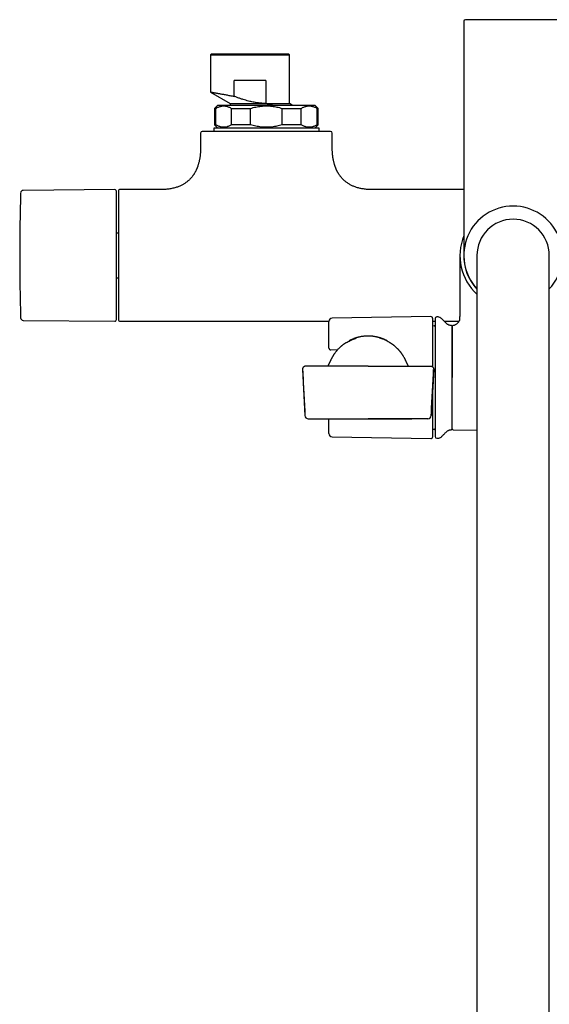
# Model space of a CAD drawing. Header units: millimetres. Extents: x 8 to 1715, y 12 to 2679.
# Tile 3 of 19: x 721 to 882, y 1080 to 1380. Entities that reach past the tile are written whole.
import ezdxf

# ---------------------------------------------------------------- set-up
doc = ezdxf.new("R2010")
doc.units = ezdxf.units.MM

msp = doc.modelspace()

# ---------------------------------------------------------------- linework, layer by layer
at = {"color": 7, "linetype": 'Continuous', "lineweight": 30}
for p, q in [((856, 1379.17), (856, 1334.32)), ((779.2, 1369.2), (779, 1369)), ((779, 1369), (779, 1357.67)), ((779, 1369), (791, 1369)), ((802.8, 1369.2), (779.2, 1369.2)), ((791, 1369), (803, 1369)), ((803, 1369), (802.8, 1369.2)), ((803, 1354.2), (803, 1369)), ((786.2, 1356.36), (786.2, 1361.2)), ((795.8, 1361.2), (786.2, 1361.2)), ((795.8, 1361.2), (795.8, 1354.2)), ((779, 1357.67), (785, 1354.2)), ((781.25, 1353.7), (780.25, 1352.7)), ((785, 1354.2), (785, 1353.7)), ((795.8, 1354.2), (803, 1354.2)), ((803.87, 1353.7), (803, 1354.2)), ((811.75, 1352.7), (810.75, 1353.7)), ((780.25, 1352.7), (780.25, 1347.7)), ((780.25, 1352.7), (780.61, 1352.7)), ((780.61, 1347.7), (780.61, 1352.7)), ((785.41, 1352.7), (791.2, 1352.7)), ((785.41, 1347.7), (785.41, 1352.7)), ((791.2, 1347.7), (791.2, 1352.7)), ((800.8, 1352.7), (806.59, 1352.7)), ((800.8, 1347.7), (800.8, 1352.7)), ((806.59, 1347.7), (806.59, 1352.7)), ((811.39, 1352.7), (811.75, 1352.7)), ((811.39, 1347.7), (811.39, 1352.7)), ((811.75, 1347.7), (811.75, 1352.7)), ((780.25, 1347.7), (781.25, 1346.7)), ((780.61, 1347.7), (780.25, 1347.7)), ((791.2, 1347.7), (785.41, 1347.7)), ((806.59, 1347.7), (800.8, 1347.7)), ((810.75, 1346.7), (811.75, 1347.7)), ((811.75, 1347.7), (811.39, 1347.7)), ((776, 1345.2), (776, 1341)), ((780, 1346.7), (780, 1345.7)), ((796, 1346.7), (780, 1346.7)), ((812, 1346.7), (796, 1346.7)), ((812, 1345.7), (812, 1346.7)), ((816, 1341), (816, 1345.2)), ((749.9, 1328), (722.07, 1327.76)), ((763.75, 1328), (751.3, 1328)), ((856, 1328), (828.25, 1328)), ((751, 1314.79), (750.4, 1314.79)), ((854.85, 1308), (854.85, 1289.43)), ((860, 1308), (860, 1248)), ((882, 1248), (882, 1308)), ((750.4, 1301.22), (751, 1301.22)), ((722.07, 1288.25), (749.9, 1288.01)), ((751.3, 1288), (815.01, 1288)), ((815, 1280.34), (815, 1287.89)), ((845.99, 1289.42), (815.98, 1288.89)), ((846.5, 1288.92), (846.5, 1274.13)), ((846.5, 1288), (847.3, 1288)), ((848.21, 1289.3), (847.79, 1289.29)), ((850.04, 1288), (854.58, 1288)), ((854.85, 1289.47), (854.85, 1289.43)), ((854.85, 1289.43), (854.85, 1289.47)), ((854.85, 1288.86), (854.85, 1289.43)), ((847.01, 1286.55), (846.5, 1286.53)), ((852.5, 1270.86), (852.5, 1286.38)), ((815, 1279.84), (815, 1280.34)), ((815.57, 1279.34), (817.69, 1279.38)), ((815.57, 1279.34), (815.57, 1279.34)), ((806.97, 1273.31), (807.72, 1259.31)), ((826.91, 1274.37), (807.97, 1274.37)), ((826.91, 1274.37), (845.86, 1274.37)), ((846.86, 1273.31), (846.11, 1259.31)), ((852.5, 1255.33), (852.5, 1270.86)), ((846.5, 1266.64), (846.5, 1252.8)), ((808.72, 1258.37), (826.91, 1258.37)), ((815, 1253.83), (815, 1258.36)), ((825.03, 1258.37), (825.01, 1258.3)), ((845.11, 1258.37), (826.91, 1258.37)), ((826.92, 1258.37), (840.16, 1258.37)), ((846.5, 1255.19), (847.01, 1255.17)), ((852.79, 1255.03), (860, 1254.9)), ((815.98, 1252.83), (845.99, 1252.3)), ((847.79, 1252.43), (848.21, 1252.42)), ((860, 1248), (860, 946)), ((882, 946), (882, 1248))]:
    msp.add_line(p, q, dxfattribs=at)
for centre, radius, start, end in [((856.5, 1379.17), 0.5, 90, 180), ((776.5, 1345.2), 0.5, 90, 180), ((815.5, 1345.2), 0.5, 0, 90), ((1370.99, 1308), 649.99, 178.32705, 181.67295), ((722.08, 1326.96), 0.8, 90.5, 178.327), ((749.9, 1327.5), 0.5, 0, 90.5), ((751.3, 1327.7), 0.3, 90, 180), ((871, 1308), 15, 90, 222.8334), ((871, 1308), 15, 317.1666, 90), ((871, 1308), 11, 90, 180), ((871, 1308), 11, 0, 90), ((871, 1308), 16.15, 158.2662, 227.0692), ((871, 1308), 15.01, 178.956, 222.869), ((722.08, 1289.05), 0.8, 181.673, 269.5), ((749.9, 1288.51), 0.5, 269.5, 0), ((751.3, 1288.3), 0.3, 180, 270), ((816, 1287.89), 1, 91, 180), ((846, 1288.92), 0.5, 0, 91), ((847.8, 1288.79), 0.5, 91, 180), ((848.23, 1288.3), 1, 61.7897, 91), ((847, 1286.85), 0.3, 272, 0), ((852.2, 1286.38), 0.3, 0, 90.8412), ((815.5, 1279.84), 0.5, 180.0043, 271.2813), ((815.56, 1279.84), 0.5, 269.1627, 270), ((815.56, 1279.84), 0.5, 270, 271.2688), ((808.72, 1259.37), 1, 183.0597, 270), ((845.11, 1259.37), 1, 270, 356.9403), ((847, 1254.87), 0.3, 0, 88), ((852.2, 1255.34), 0.3, 269.1588, 0), ((852.8, 1255.33), 0.3, 180, 269), ((816, 1253.83), 1, 180, 269), ((846, 1252.8), 0.5, 269, 0), ((847.8, 1252.93), 0.5, 180, 269), ((848.23, 1253.42), 1, 269, 298.2103)]:
    msp.add_arc(centre, radius, start, end, dxfattribs=at)
for points, knots in [([(885.5, 1379.67), (885.5, 1379.67), (885.49, 1379.67), (885.44, 1379.67), (885.37, 1379.67), (885.26, 1379.67), (885.12, 1379.67), (884.94, 1379.67), (884.73, 1379.67), (884.5, 1379.67), (884.26, 1379.67), (884.01, 1379.67), (883.74, 1379.67), (883.45, 1379.67), (883.11, 1379.67), (882.72, 1379.67), (882.26, 1379.67), (881.77, 1379.67), (881.26, 1379.67), (880.71, 1379.67), (880.15, 1379.67), (879.55, 1379.67), (878.94, 1379.67), (878.31, 1379.67), (877.67, 1379.67), (877.01, 1379.67), (876.35, 1379.67), (875.68, 1379.67), (875.01, 1379.67), (874.33, 1379.67), (873.65, 1379.67), (872.98, 1379.67), (872.33, 1379.67), (871.66, 1379.67), (871, 1379.67), (870.34, 1379.67), (869.67, 1379.67), (869.02, 1379.67), (868.35, 1379.67), (867.67, 1379.67), (866.99, 1379.67), (866.32, 1379.67), (865.7, 1379.67), (865.12, 1379.67), (864.59, 1379.67), (864.07, 1379.67), (863.56, 1379.67), (863.02, 1379.67), (862.45, 1379.67), (861.85, 1379.67), (861.29, 1379.67), (860.74, 1379.67), (860.23, 1379.67), (859.74, 1379.67), (859.28, 1379.67), (858.86, 1379.67), (858.47, 1379.67), (858.12, 1379.67), (857.8, 1379.67), (857.52, 1379.67), (857.27, 1379.67), (857.06, 1379.67), (856.88, 1379.67), (856.74, 1379.67), (856.63, 1379.67), (856.56, 1379.67), (856.51, 1379.67), (856.5, 1379.67), (856.5, 1379.67)], [0, 0, 0, 0, 0.014579, 0.029126, 0.043671, 0.058246, 0.073704, 0.089124, 0.10454, 0.11999, 0.132879, 0.145735, 0.158578, 0.17143, 0.184312, 0.200761, 0.217163, 0.233561, 0.250001, 0.26645, 0.282852, 0.299251, 0.31569, 0.331795, 0.347856, 0.363914, 0.38001, 0.395469, 0.410888, 0.426304, 0.441754, 0.456336, 0.470883, 0.485428, 0.5, 0.514581, 0.529129, 0.543673, 0.558246, 0.573704, 0.589124, 0.60454, 0.61999, 0.632879, 0.645735, 0.658578, 0.67143, 0.684312, 0.700761, 0.717163, 0.733561, 0.750001, 0.76645, 0.782852, 0.799251, 0.81569, 0.831795, 0.847856, 0.863914, 0.88001, 0.895469, 0.910888, 0.926304, 0.941754, 0.956333, 0.97088, 0.985426, 1, 1, 1, 1]), ([(779, 1357.67), (779, 1357.67), (779.01, 1357.67), (779.07, 1357.66), (779.17, 1357.64), (779.3, 1357.62), (779.47, 1357.59), (779.66, 1357.55), (779.86, 1357.52), (780.09, 1357.48), (780.35, 1357.44), (780.63, 1357.39), (780.95, 1357.33), (781.32, 1357.27), (781.74, 1357.19), (782.19, 1357.11), (782.67, 1357.02), (783.19, 1356.93), (783.74, 1356.83), (784.31, 1356.72), (784.92, 1356.61), (785.55, 1356.48), (785.98, 1356.4), (786.2, 1356.36)], [0, 0, 0, 0, 0.046544, 0.095951, 0.14546, 0.195074, 0.244799, 0.286326, 0.327935, 0.36963, 0.411412, 0.453285, 0.495251, 0.543629, 0.592464, 0.641759, 0.691517, 0.741743, 0.79244, 0.84361, 0.895259, 0.947388, 1, 1, 1, 1]), ([(795.8, 1354.2), (795.59, 1354.21), (795.18, 1354.22), (794.57, 1354.25), (793.94, 1354.31), (793.3, 1354.39), (792.63, 1354.49), (791.95, 1354.62), (791.27, 1354.76), (790.54, 1354.94), (789.75, 1355.15), (788.9, 1355.41), (788.02, 1355.7), (787.12, 1356.01), (786.51, 1356.24), (786.2, 1356.36)], [0, 0, 0, 0, 0.062253, 0.124525, 0.187253, 0.252847, 0.321851, 0.391847, 0.463245, 0.532225, 0.620026, 0.710356, 0.803596, 0.900059, 1, 1, 1, 1]), ([(780.61, 1352.7), (780.74, 1352.78), (781, 1352.93), (781.4, 1353.12), (781.8, 1353.27), (782.2, 1353.37), (782.6, 1353.44), (783.01, 1353.46), (783.41, 1353.44), (783.82, 1353.37), (784.22, 1353.27), (784.62, 1353.12), (785.02, 1352.93), (785.28, 1352.78), (785.41, 1352.7)], [0, 0, 0, 0, 0.084706, 0.167859, 0.249985, 0.333899, 0.416987, 0.499954, 0.582904, 0.665969, 0.749853, 0.832023, 0.915229, 1, 1, 1, 1]), ([(785, 1354.2), (785, 1354.2), (785.01, 1354.2), (785.08, 1354.2), (785.2, 1354.2), (785.36, 1354.2), (785.56, 1354.2), (785.81, 1354.2), (786.1, 1354.2), (786.43, 1354.2), (786.81, 1354.2), (787.22, 1354.2), (787.66, 1354.2), (788.15, 1354.2), (788.66, 1354.2), (789.21, 1354.2), (789.78, 1354.2), (790.38, 1354.2), (791, 1354.2), (791.65, 1354.2), (792.31, 1354.2), (792.99, 1354.2), (793.68, 1354.2), (794.38, 1354.2), (795.09, 1354.2), (795.56, 1354.2), (795.8, 1354.2)], [0, 0, 0, 0, 0.041643, 0.083311, 0.124979, 0.166647, 0.208314, 0.249982, 0.29165, 0.333318, 0.374985, 0.416653, 0.458321, 0.499988, 0.541656, 0.583324, 0.624991, 0.666659, 0.708327, 0.749994, 0.791662, 0.83333, 0.874997, 0.916665, 0.958332, 1, 1, 1, 1]), ([(791.2, 1352.7), (791.46, 1352.78), (791.99, 1352.93), (792.78, 1353.12), (793.58, 1353.27), (794.38, 1353.37), (795.19, 1353.44), (796, 1353.46), (796.81, 1353.44), (797.62, 1353.37), (798.42, 1353.27), (799.22, 1353.12), (800.01, 1352.93), (800.54, 1352.78), (800.8, 1352.7)], [0, 0, 0, 0, 0.084718, 0.167894, 0.250057, 0.333972, 0.417052, 0.5, 0.582964, 0.66607, 0.75002, 0.832154, 0.915305, 1, 1, 1, 1]), ([(795.8, 1354.2), (795.87, 1354.19), (796.06, 1354.14), (796.39, 1354.06), (796.79, 1353.97), (797.19, 1353.88), (797.57, 1353.79), (797.83, 1353.73), (797.95, 1353.7)], [0, 0, 0, 0, 0.09307, 0.275687, 0.45853, 0.642057, 0.825814, 1, 1, 1, 1]), ([(806.59, 1352.7), (806.72, 1352.78), (806.98, 1352.93), (807.38, 1353.12), (807.78, 1353.27), (808.18, 1353.37), (808.59, 1353.44), (808.99, 1353.46), (809.39, 1353.44), (809.8, 1353.37), (810.2, 1353.27), (810.6, 1353.12), (811, 1352.93), (811.26, 1352.78), (811.39, 1352.7)], [0, 0, 0, 0, 0.084706, 0.167859, 0.249985, 0.333899, 0.416987, 0.499954, 0.582904, 0.665969, 0.749853, 0.832023, 0.915229, 1, 1, 1, 1]), ([(785.41, 1347.7), (785.28, 1347.63), (785.02, 1347.47), (784.62, 1347.29), (784.22, 1347.14), (783.82, 1347.03), (783.41, 1346.97), (783.01, 1346.95), (782.61, 1346.97), (782.2, 1347.03), (781.8, 1347.14), (781.4, 1347.29), (781, 1347.47), (780.74, 1347.63), (780.61, 1347.7)], [0, 0, 0, 0, 0.084706, 0.167859, 0.249985, 0.333899, 0.416987, 0.499954, 0.582904, 0.665969, 0.749853, 0.832023, 0.915229, 1, 1, 1, 1]), ([(800.8, 1347.7), (800.54, 1347.63), (800.01, 1347.47), (799.22, 1347.29), (798.42, 1347.14), (797.62, 1347.03), (796.81, 1346.97), (796, 1346.95), (795.19, 1346.97), (794.38, 1347.03), (793.58, 1347.14), (792.78, 1347.29), (791.99, 1347.47), (791.46, 1347.63), (791.2, 1347.7)], [0, 0, 0, 0, 0.08469, 0.167841, 0.24998, 0.333921, 0.417026, 0.499999, 0.582939, 0.666019, 0.749943, 0.832101, 0.915277, 1, 1, 1, 1]), ([(811.39, 1347.7), (811.26, 1347.63), (811, 1347.47), (810.6, 1347.29), (810.2, 1347.14), (809.8, 1347.03), (809.4, 1346.97), (808.99, 1346.95), (808.59, 1346.97), (808.18, 1347.03), (807.78, 1347.14), (807.38, 1347.29), (806.98, 1347.47), (806.72, 1347.63), (806.59, 1347.7)], [0, 0, 0, 0, 0.084706, 0.167859, 0.249985, 0.333899, 0.416987, 0.499954, 0.582904, 0.665969, 0.749853, 0.832023, 0.915229, 1, 1, 1, 1]), ([(815.5, 1345.7), (815.5, 1345.7), (815.49, 1345.7), (815.46, 1345.7), (815.4, 1345.7), (815.32, 1345.7), (815.22, 1345.7), (815.08, 1345.7), (814.9, 1345.7), (814.68, 1345.7), (814.43, 1345.7), (814.16, 1345.7), (813.88, 1345.7), (813.61, 1345.7), (813.32, 1345.7), (813.01, 1345.7), (812.68, 1345.7), (812.3, 1345.7), (811.87, 1345.7), (811.39, 1345.7), (810.88, 1345.7), (810.35, 1345.7), (809.75, 1345.7), (809.06, 1345.7), (808.3, 1345.7), (807.5, 1345.7), (806.73, 1345.7), (806, 1345.7), (805.32, 1345.7), (804.62, 1345.7), (803.91, 1345.7), (803.2, 1345.7), (802.52, 1345.7), (801.85, 1345.7), (801.17, 1345.7), (800.49, 1345.7), (799.81, 1345.7), (799.09, 1345.7), (798.35, 1345.7), (797.57, 1345.7), (796.79, 1345.7), (796.04, 1345.7), (795.33, 1345.7), (794.67, 1345.7), (794, 1345.7), (793.34, 1345.7), (792.68, 1345.7), (791.96, 1345.7), (791.19, 1345.7), (790.39, 1345.7), (789.6, 1345.7), (788.87, 1345.7), (788.21, 1345.7), (787.62, 1345.7), (787.03, 1345.7), (786.45, 1345.7), (785.88, 1345.7), (785.29, 1345.7), (784.66, 1345.7), (784.02, 1345.7), (783.39, 1345.7), (782.79, 1345.7), (782.16, 1345.7), (781.51, 1345.7), (780.86, 1345.7), (780.24, 1345.7), (779.71, 1345.7), (779.26, 1345.7), (778.87, 1345.7), (778.5, 1345.7), (778.17, 1345.7), (777.87, 1345.7), (777.62, 1345.7), (777.39, 1345.7), (777.19, 1345.7), (777.02, 1345.7), (776.87, 1345.7), (776.74, 1345.7), (776.64, 1345.7), (776.56, 1345.7), (776.51, 1345.7), (776.5, 1345.7), (776.5, 1345.7)], [0, 0, 0, 0, 0.010889, 0.021757, 0.032615, 0.043477, 0.054355, 0.065673, 0.079257, 0.092822, 0.106391, 0.11999, 0.130733, 0.141451, 0.152156, 0.162859, 0.173574, 0.184312, 0.197475, 0.210603, 0.223719, 0.236844, 0.250002, 0.266449, 0.28285, 0.299249, 0.315689, 0.328577, 0.341432, 0.354275, 0.367127, 0.380009, 0.391556, 0.403077, 0.414585, 0.426098, 0.437629, 0.448759, 0.461574, 0.474372, 0.487173, 0.5, 0.510891, 0.521759, 0.532617, 0.543479, 0.554355, 0.565673, 0.579257, 0.592822, 0.606391, 0.61999, 0.630733, 0.641451, 0.652156, 0.662859, 0.673574, 0.684312, 0.697475, 0.710603, 0.723719, 0.736844, 0.750002, 0.766449, 0.78285, 0.799249, 0.815689, 0.828577, 0.841432, 0.854275, 0.867127, 0.880009, 0.891556, 0.903077, 0.914585, 0.926098, 0.937629, 0.948758, 0.961572, 0.97437, 0.987172, 1, 1, 1, 1]), ([(776, 1341), (776, 1340.78), (776, 1340.35), (775.97, 1339.73), (775.93, 1339.15), (775.88, 1338.61), (775.82, 1338.11), (775.75, 1337.65), (775.68, 1337.23), (775.6, 1336.84), (775.51, 1336.45), (775.41, 1336.07), (775.31, 1335.69), (775.21, 1335.36), (775.11, 1335.08), (775.02, 1334.83), (774.94, 1334.63), (774.86, 1334.43), (774.78, 1334.23), (774.67, 1334), (774.56, 1333.77), (774.44, 1333.52), (774.3, 1333.27), (774.15, 1333.01), (773.99, 1332.75), (773.83, 1332.51), (773.67, 1332.28), (773.5, 1332.05), (773.32, 1331.81), (773.09, 1331.55), (772.85, 1331.28), (772.6, 1331.02), (772.33, 1330.77), (772.03, 1330.52), (771.7, 1330.26), (771.36, 1330.01), (771.01, 1329.78), (770.65, 1329.57), (770.27, 1329.37), (769.86, 1329.17), (769.41, 1328.97), (768.93, 1328.79), (768.41, 1328.62), (767.87, 1328.47), (767.28, 1328.34), (766.66, 1328.22), (766.04, 1328.13), (765.44, 1328.07), (764.85, 1328.03), (764.29, 1328.01), (763.92, 1328.01), (763.75, 1328)], [0, 0, 0, 0, 0.032604, 0.063069, 0.091507, 0.118023, 0.142712, 0.16527, 0.18623, 0.205663, 0.223634, 0.244884, 0.263876, 0.280708, 0.29546, 0.3082, 0.318984, 0.327858, 0.339273, 0.35104, 0.36446, 0.377265, 0.391657, 0.406665, 0.421571, 0.436387, 0.449597, 0.462825, 0.477597, 0.494509, 0.513563, 0.530047, 0.547881, 0.567094, 0.58773, 0.609845, 0.628936, 0.649103, 0.670404, 0.692909, 0.716699, 0.741863, 0.768505, 0.796156, 0.825451, 0.856517, 0.889493, 0.916839, 0.94553, 0.975646, 1, 1, 1, 1]), ([(828.25, 1328.01), (828.06, 1328.01), (827.66, 1328.01), (827.05, 1328.04), (826.42, 1328.08), (825.82, 1328.15), (825.26, 1328.24), (824.74, 1328.33), (824.21, 1328.45), (823.7, 1328.59), (823.19, 1328.75), (822.72, 1328.92), (822.28, 1329.1), (821.88, 1329.29), (821.47, 1329.51), (821.05, 1329.75), (820.64, 1330.01), (820.27, 1330.28), (819.94, 1330.54), (819.62, 1330.82), (819.3, 1331.13), (818.97, 1331.48), (818.69, 1331.8), (818.47, 1332.08), (818.29, 1332.32), (818.12, 1332.57), (817.96, 1332.82), (817.82, 1333.06), (817.71, 1333.25), (817.63, 1333.4), (817.57, 1333.5), (817.52, 1333.6), (817.47, 1333.7), (817.42, 1333.81), (817.37, 1333.9), (817.34, 1333.98), (817.3, 1334.07), (817.25, 1334.17), (817.19, 1334.31), (817.11, 1334.49), (817.03, 1334.71), (816.93, 1334.96), (816.83, 1335.26), (816.72, 1335.6), (816.61, 1335.96), (816.51, 1336.36), (816.41, 1336.78), (816.32, 1337.25), (816.23, 1337.76), (816.16, 1338.28), (816.1, 1338.79), (816.06, 1339.29), (816.03, 1339.83), (816, 1340.41), (816, 1340.8), (816, 1341)], [0, 0, 0, 0, 0.02705, 0.059551, 0.090343, 0.119531, 0.147213, 0.173482, 0.198426, 0.225958, 0.251914, 0.276402, 0.299519, 0.321352, 0.341976, 0.367904, 0.391902, 0.414075, 0.434506, 0.453281, 0.476995, 0.500495, 0.523838, 0.538636, 0.553405, 0.568156, 0.5829, 0.596976, 0.609181, 0.615474, 0.621093, 0.626075, 0.631624, 0.638037, 0.64343, 0.647414, 0.651017, 0.656782, 0.664379, 0.673837, 0.685191, 0.69849, 0.71379, 0.731162, 0.750689, 0.770097, 0.791396, 0.81468, 0.840054, 0.867634, 0.890936, 0.915748, 0.942143, 0.970199, 1, 1, 1, 1]), ([(856, 1334.32), (856, 1334.07), (856, 1333.55), (856, 1332.78), (856, 1332.01), (856, 1331.25), (856, 1330.48), (856, 1329.71), (856, 1328.83), (856, 1327.84), (856, 1326.75), (856, 1325.69), (856, 1324.71), (856, 1323.81), (856, 1323.01), (856, 1322.21), (856, 1321.43), (856, 1320.67), (856, 1319.91), (856, 1319.17), (856, 1318.44), (856, 1317.72), (856, 1317.03), (856, 1316.36), (856, 1315.66), (856, 1314.95), (856, 1314.23), (856, 1313.55), (856, 1312.9), (856, 1312.32), (856, 1311.82), (856, 1311.37), (856, 1310.95), (856, 1310.55), (856, 1310.19), (856, 1309.86), (856, 1309.56), (856, 1309.29), (856, 1309.05), (856, 1308.84), (856, 1308.64), (856, 1308.48), (856, 1308.32), (856, 1308.19), (856, 1308.08), (856, 1308.02), (856, 1308.01), (856, 1308)], [0, 0, 0, 0, 0.01867, 0.037306, 0.055923, 0.074537, 0.093164, 0.111821, 0.131345, 0.158512, 0.18564, 0.212779, 0.239979, 0.261464, 0.282898, 0.304306, 0.325713, 0.347143, 0.36862, 0.390564, 0.412454, 0.434317, 0.456179, 0.478065, 0.500001, 0.526326, 0.552581, 0.578812, 0.605063, 0.631379, 0.652863, 0.674298, 0.695706, 0.717113, 0.738543, 0.76002, 0.779818, 0.799573, 0.819306, 0.839035, 0.85878, 0.878559, 0.897518, 0.923144, 0.948739, 0.974343, 1, 1, 1, 1]), ([(750.4, 1288.51), (750.4, 1288.51), (750.4, 1288.51), (750.4, 1288.55), (750.4, 1288.61), (750.4, 1288.69), (750.4, 1288.79), (750.4, 1288.91), (750.4, 1289.04), (750.4, 1289.18), (750.4, 1289.33), (750.4, 1289.49), (750.4, 1289.68), (750.4, 1289.9), (750.4, 1290.18), (750.4, 1290.51), (750.4, 1290.87), (750.4, 1291.26), (750.4, 1291.72), (750.4, 1292.25), (750.4, 1292.86), (750.4, 1293.52), (750.4, 1294.17), (750.4, 1294.79), (750.4, 1295.4), (750.4, 1296.02), (750.4, 1296.67), (750.4, 1297.29), (750.4, 1297.89), (750.4, 1298.46), (750.4, 1299.03), (750.4, 1299.62), (750.4, 1300.22), (750.4, 1300.84), (750.4, 1301.49), (750.4, 1302.16), (750.4, 1302.83), (750.4, 1303.52), (750.4, 1304.2), (750.4, 1304.91), (750.4, 1305.65), (750.4, 1306.43), (750.4, 1307.22), (750.4, 1307.96), (750.4, 1308.67), (750.4, 1309.33), (750.4, 1310), (750.4, 1310.66), (750.4, 1311.33), (750.4, 1311.95), (750.4, 1312.54), (750.4, 1313.08), (750.4, 1313.61), (750.4, 1314.14), (750.4, 1314.66), (750.4, 1315.25), (750.4, 1315.91), (750.4, 1316.62), (750.4, 1317.32), (750.4, 1318.01), (750.4, 1318.74), (750.4, 1319.5), (750.4, 1320.3), (750.4, 1321.06), (750.4, 1321.75), (750.4, 1322.35), (750.4, 1322.88), (750.4, 1323.39), (750.4, 1323.87), (750.4, 1324.3), (750.4, 1324.67), (750.4, 1325.01), (750.4, 1325.32), (750.4, 1325.61), (750.4, 1325.88), (750.4, 1326.14), (750.4, 1326.38), (750.4, 1326.61), (750.4, 1326.81), (750.4, 1326.98), (750.4, 1327.13), (750.4, 1327.26), (750.4, 1327.36), (750.4, 1327.44), (750.4, 1327.49), (750.4, 1327.5), (750.4, 1327.5)], [0, 0, 0, 0, 0.010887, 0.021753, 0.032611, 0.043473, 0.054353, 0.065669, 0.074726, 0.083772, 0.092814, 0.10186, 0.110917, 0.119992, 0.132874, 0.145727, 0.158569, 0.171424, 0.184312, 0.200752, 0.217151, 0.233552, 0.249999, 0.263157, 0.276282, 0.289397, 0.302525, 0.315689, 0.326427, 0.337142, 0.347845, 0.358549, 0.369267, 0.38001, 0.391552, 0.403069, 0.414577, 0.426092, 0.437627, 0.448756, 0.461566, 0.474363, 0.487167, 0.5, 0.510885, 0.521751, 0.532609, 0.543472, 0.554353, 0.565669, 0.574726, 0.583772, 0.592814, 0.60186, 0.610917, 0.619992, 0.632874, 0.645727, 0.658569, 0.671424, 0.684312, 0.700752, 0.717151, 0.733552, 0.749999, 0.763157, 0.776282, 0.789397, 0.802525, 0.815689, 0.826427, 0.837142, 0.847845, 0.858549, 0.869267, 0.88001, 0.891552, 0.903069, 0.914577, 0.926092, 0.937627, 0.948757, 0.961568, 0.974365, 0.987169, 1, 1, 1, 1]), ([(751, 1327.7), (751, 1327.7), (751, 1327.71), (751, 1327.68), (751, 1327.62), (751, 1327.53), (751, 1327.41), (751, 1327.25), (751, 1327.07), (751, 1326.85), (751, 1326.6), (751, 1326.33), (751, 1326.02), (751, 1325.7), (751, 1325.34), (751, 1324.97), (751, 1324.57), (751, 1324.16), (751, 1323.72), (751, 1323.27), (751, 1322.83), (751, 1322.4), (751, 1321.98), (751, 1321.56), (751, 1321.13), (751, 1320.69), (751, 1320.25), (751, 1319.78), (751, 1319.3), (751, 1318.79), (751, 1318.28), (751, 1317.77), (751, 1317.26), (751, 1316.76), (751, 1316.17), (751, 1315.51), (751, 1314.91), (751, 1314.5), (751, 1314.25), (751, 1314.01), (751, 1313.76), (751, 1313.44), (751, 1313.06), (751, 1312.6), (751, 1312.13), (751, 1311.67), (751, 1311.2), (751, 1310.75), (751, 1310.19), (751, 1309.54), (751, 1308.77), (751, 1308.12), (751, 1307.58), (751, 1307.16), (751, 1306.75), (751, 1306.33), (751, 1305.91), (751, 1305.48), (751, 1304.95), (751, 1304.32), (751, 1303.77), (751, 1303.38), (751, 1303.16), (751, 1302.94), (751, 1302.72), (751, 1302.4), (751, 1301.98), (751, 1301.48), (751, 1300.98), (751, 1300.48), (751, 1299.99), (751, 1299.5), (751, 1299.01), (751, 1298.53), (751, 1298.06), (751, 1297.6), (751, 1297.13), (751, 1296.67), (751, 1296.18), (751, 1295.68), (751, 1295.17), (751, 1294.66), (751, 1294.16), (751, 1293.67), (751, 1293.2), (751, 1292.73), (751, 1292.28), (751, 1291.85), (751, 1291.43), (751, 1291.04), (751, 1290.66), (751, 1290.31), (751, 1289.98), (751, 1289.68), (751, 1289.41), (751, 1289.16), (751, 1288.93), (751, 1288.72), (751, 1288.54), (751, 1288.41), (751, 1288.33), (751, 1288.3), (751, 1288.31), (751, 1288.31)], [0, 0, 0, 0, 0.003231, 0.016343, 0.029448, 0.042567, 0.05558, 0.068585, 0.081605, 0.094423, 0.107235, 0.12006, 0.132597, 0.145129, 0.157673, 0.169854, 0.18203, 0.194219, 0.205982, 0.217741, 0.229512, 0.239197, 0.248878, 0.258565, 0.268042, 0.277298, 0.286554, 0.295819, 0.30569, 0.31556, 0.325437, 0.334868, 0.344232, 0.353603, 0.362418, 0.375681, 0.388935, 0.393102, 0.397271, 0.401443, 0.405619, 0.409798, 0.417461, 0.425114, 0.432764, 0.440415, 0.44807, 0.455735, 0.462738, 0.475155, 0.487569, 0.5, 0.50678, 0.513553, 0.520324, 0.527096, 0.533871, 0.540653, 0.548097, 0.559884, 0.571664, 0.575368, 0.579074, 0.582781, 0.586491, 0.590204, 0.598829, 0.607442, 0.616049, 0.624656, 0.63327, 0.641896, 0.65108, 0.659664, 0.668252, 0.677033, 0.68608, 0.695128, 0.704184, 0.714985, 0.725783, 0.73659, 0.747889, 0.759184, 0.77049, 0.782254, 0.794013, 0.805784, 0.817965, 0.830141, 0.842329, 0.854866, 0.867397, 0.879942, 0.89276, 0.905571, 0.918397, 0.93401, 0.949619, 0.965303, 0.981028, 0.996768, 1, 1, 1, 1]), ([(847.3, 1288.79), (847.3, 1288.79), (847.3, 1288.79), (847.3, 1288.75), (847.3, 1288.7), (847.3, 1288.63), (847.3, 1288.53), (847.3, 1288.42), (847.3, 1288.28), (847.3, 1288.12), (847.3, 1287.95), (847.3, 1287.75), (847.3, 1287.52), (847.3, 1287.26), (847.3, 1286.95), (847.3, 1286.62), (847.3, 1286.26), (847.3, 1285.84), (847.3, 1285.35), (847.3, 1284.79), (847.3, 1284.18), (847.3, 1283.59), (847.3, 1283.01), (847.3, 1282.45), (847.3, 1281.88), (847.3, 1281.29), (847.3, 1280.71), (847.3, 1280.16), (847.3, 1279.64), (847.3, 1279.11), (847.3, 1278.57), (847.3, 1278.02), (847.3, 1277.45), (847.3, 1276.85), (847.3, 1276.24), (847.3, 1275.62), (847.3, 1274.99), (847.3, 1274.36), (847.3, 1273.62), (847.3, 1272.78), (847.3, 1271.82), (847.3, 1270.98), (847.3, 1270.25), (847.3, 1269.63), (847.3, 1269.02), (847.3, 1268.42), (847.3, 1267.8), (847.3, 1267.19), (847.3, 1266.59), (847.3, 1266), (847.3, 1265.41), (847.3, 1264.83), (847.3, 1264.22), (847.3, 1263.59), (847.3, 1262.93), (847.3, 1262.29), (847.3, 1261.66), (847.3, 1260.99), (847.3, 1260.28), (847.3, 1259.55), (847.3, 1258.84), (847.3, 1258.22), (847.3, 1257.66), (847.3, 1257.17), (847.3, 1256.71), (847.3, 1256.26), (847.3, 1255.87), (847.3, 1255.52), (847.3, 1255.22), (847.3, 1254.93), (847.3, 1254.66), (847.3, 1254.41), (847.3, 1254.18), (847.3, 1253.95), (847.3, 1253.75), (847.3, 1253.56), (847.3, 1253.4), (847.3, 1253.27), (847.3, 1253.13), (847.3, 1253.02), (847.3, 1252.94), (847.3, 1252.93), (847.3, 1252.93)], [0, 0, 0, 0, 0.0108867, 0.0217527, 0.0326108, 0.0434736, 0.0543538, 0.0656694, 0.0765357, 0.0873884, 0.0982403, 0.109104, 0.1199922, 0.1328744, 0.1457264, 0.1585694, 0.1714244, 0.1843126, 0.2007528, 0.2171515, 0.2335526, 0.25, 0.2631574, 0.2762827, 0.2893982, 0.3025265, 0.31569, 0.326428, 0.3371427, 0.3478462, 0.3585508, 0.3692686, 0.3800118, 0.3915533, 0.4030706, 0.414579, 0.4260935, 0.4376294, 0.448758, 0.4658335, 0.4828977, 0.5, 0.5108853, 0.5217505, 0.5326084, 0.5434718, 0.5543532, 0.5656694, 0.5765357, 0.5873884, 0.5982403, 0.609104, 0.6199922, 0.6328744, 0.6457264, 0.6585694, 0.6714244, 0.6843126, 0.7007528, 0.7171515, 0.7335526, 0.75, 0.7631574, 0.7762827, 0.7893982, 0.8025265, 0.81569, 0.826428, 0.8371427, 0.8478462, 0.8585508, 0.8692686, 0.8800118, 0.8915533, 0.9030706, 0.914579, 0.9260935, 0.9376294, 0.948759, 0.9658358, 0.9828997, 1, 1, 1, 1]), ([(852.2, 1286.68), (852.12, 1286.68), (851.95, 1286.69), (851.7, 1286.75), (851.44, 1286.84), (851.2, 1286.97), (850.94, 1287.15), (850.67, 1287.37), (850.39, 1287.63), (850.14, 1287.9), (849.89, 1288.16), (849.66, 1288.4), (849.43, 1288.64), (849.19, 1288.85), (848.95, 1289.04), (848.78, 1289.13), (848.7, 1289.18)], [0, 0, 0, 0, 0.05273, 0.11412, 0.175673, 0.238304, 0.302409, 0.388509, 0.476306, 0.564452, 0.642292, 0.71883, 0.793778, 0.867001, 0.938656, 1, 1, 1, 1]), ([(852.74, 1286.72), (852.84, 1286.74), (853.03, 1286.79), (853.32, 1286.9), (853.59, 1287.04), (853.85, 1287.22), (854.1, 1287.41), (854.31, 1287.63), (854.5, 1287.86), (854.65, 1288.09), (854.76, 1288.34), (854.84, 1288.6), (854.85, 1288.77), (854.85, 1288.86)], [0, 0, 0, 0, 0.09167, 0.186403, 0.283305, 0.381307, 0.479282, 0.576145, 0.665615, 0.752699, 0.83717, 0.919294, 1, 1, 1, 1]), ([(852.74, 1286.72), (852.71, 1286.71), (852.63, 1286.69), (852.55, 1286.6), (852.51, 1286.51), (852.5, 1286.45), (852.5, 1286.43)], [0, 0, 0, 0, 0.278879, 0.569719, 0.792717, 1, 1, 1, 1]), ([(852.5, 1286.43), (852.5, 1286.42), (852.5, 1286.41), (852.5, 1286.34), (852.5, 1286.23), (852.5, 1286.07), (852.5, 1285.87), (852.5, 1285.63), (852.5, 1285.35), (852.5, 1285.03), (852.5, 1284.67), (852.5, 1284.27), (852.5, 1283.83), (852.5, 1283.35), (852.5, 1282.84), (852.5, 1282.29), (852.5, 1281.71), (852.5, 1281.1), (852.5, 1280.45), (852.5, 1279.79), (852.5, 1279.09), (852.5, 1278.37), (852.5, 1277.63), (852.5, 1276.87), (852.5, 1276.12), (852.5, 1275.37), (852.5, 1274.64), (852.5, 1273.89), (852.5, 1273.14), (852.5, 1272.38), (852.5, 1271.87), (852.5, 1271.62)], [0, 0, 0, 0, 0.035114, 0.070235, 0.10536, 0.140487, 0.175614, 0.210112, 0.244611, 0.279108, 0.313605, 0.348806, 0.384007, 0.419207, 0.454407, 0.489606, 0.524806, 0.560005, 0.595205, 0.630404, 0.665604, 0.700803, 0.736003, 0.771202, 0.806402, 0.838668, 0.870934, 0.903201, 0.935467, 0.967734, 1, 1, 1, 1]), ([(820.32, 1281.49), (820.32, 1281.49), (820.31, 1281.48), (820.28, 1281.47), (820.24, 1281.44), (820.18, 1281.42), (820.12, 1281.38), (820.05, 1281.35), (819.97, 1281.3), (819.88, 1281.25), (819.78, 1281.18), (819.67, 1281.11), (819.56, 1281.03), (819.43, 1280.94), (819.3, 1280.85), (819.17, 1280.74), (819.05, 1280.65), (818.93, 1280.55), (818.83, 1280.47), (818.71, 1280.37), (818.57, 1280.24), (818.4, 1280.09), (818.2, 1279.9), (817.99, 1279.69), (817.75, 1279.45), (817.51, 1279.18), (817.27, 1278.91), (817.07, 1278.66), (816.91, 1278.44), (816.76, 1278.24), (816.64, 1278.07), (816.53, 1277.91), (816.44, 1277.78), (816.37, 1277.68), (816.32, 1277.6), (816.28, 1277.53), (816.25, 1277.48), (816.22, 1277.43), (816.18, 1277.37), (816.14, 1277.29), (816.09, 1277.21), (816.03, 1277.12), (815.98, 1277.03), (815.92, 1276.92), (815.85, 1276.79), (815.77, 1276.65), (815.71, 1276.53), (815.65, 1276.42), (815.61, 1276.33), (815.57, 1276.26), (815.54, 1276.2), (815.52, 1276.14), (815.49, 1276.08), (815.45, 1276.01), (815.42, 1275.94), (815.38, 1275.85), (815.34, 1275.76), (815.3, 1275.69), (815.28, 1275.64), (815.26, 1275.6), (815.25, 1275.57), (815.23, 1275.53), (815.22, 1275.5), (815.2, 1275.47), (815.19, 1275.44), (815.17, 1275.41), (815.16, 1275.38), (815.15, 1275.35), (815.13, 1275.32), (815.11, 1275.28), (815.1, 1275.25), (815.08, 1275.2), (815.05, 1275.15), (815.03, 1275.1), (815, 1275.03), (814.96, 1274.97), (814.94, 1274.91), (814.91, 1274.86), (814.88, 1274.8), (814.85, 1274.76), (814.83, 1274.71), (814.81, 1274.68), (814.79, 1274.64), (814.78, 1274.61), (814.76, 1274.58), (814.74, 1274.56), (814.73, 1274.53), (814.71, 1274.5), (814.69, 1274.47), (814.67, 1274.44), (814.65, 1274.41), (814.64, 1274.38), (814.63, 1274.37), (814.63, 1274.37)], [0, 0, 0, 0, 0.002654, 0.020245, 0.036751, 0.052179, 0.06654, 0.079846, 0.092112, 0.104429, 0.11555, 0.125522, 0.134413, 0.142314, 0.148911, 0.154904, 0.160482, 0.16381, 0.167944, 0.173022, 0.179069, 0.187546, 0.197419, 0.20869, 0.221356, 0.23541, 0.250844, 0.262226, 0.272688, 0.282177, 0.290699, 0.298258, 0.304861, 0.309383, 0.313322, 0.316683, 0.319472, 0.322279, 0.325792, 0.330944, 0.337118, 0.343658, 0.349948, 0.355988, 0.367131, 0.377326, 0.386709, 0.395137, 0.40262, 0.409172, 0.415284, 0.422023, 0.429433, 0.437518, 0.450217, 0.464303, 0.479784, 0.496619, 0.505967, 0.515685, 0.525774, 0.53624, 0.546944, 0.557055, 0.566431, 0.575072, 0.582975, 0.59014, 0.596566, 0.602884, 0.613676, 0.625532, 0.638461, 0.662614, 0.686734, 0.7107, 0.734513, 0.757988, 0.780561, 0.802189, 0.819448, 0.836036, 0.851849, 0.866852, 0.881038, 0.894568, 0.90828, 0.92334, 0.93976, 0.957553, 0.976734, 0.993791, 1, 1, 1, 1]), ([(820.32, 1281.49), (820.5, 1281.6), (820.88, 1281.83), (821.49, 1282.14), (822.13, 1282.42), (822.74, 1282.66), (823.13, 1282.78), (823.31, 1282.83)], [0, 0, 0, 0, 0.1939415, 0.4073347, 0.6207255, 0.8341155, 1, 1, 1, 1]), ([(826.91, 1283.47), (826.76, 1283.47), (826.47, 1283.47), (826.05, 1283.46), (825.65, 1283.42), (825.29, 1283.38), (824.95, 1283.34), (824.65, 1283.28), (824.38, 1283.23), (824.14, 1283.18), (823.92, 1283.13), (823.74, 1283.08), (823.59, 1283.04), (823.46, 1283), (823.35, 1282.97), (823.23, 1282.93), (823.12, 1282.89), (822.95, 1282.84), (822.74, 1282.76), (822.45, 1282.65), (822.14, 1282.53), (821.82, 1282.39), (821.59, 1282.28), (821.44, 1282.21), (821.35, 1282.16), (821.28, 1282.13), (821.22, 1282.1), (821.18, 1282.07), (821.15, 1282.06), (821.14, 1282.05), (821.14, 1282.05), (821.14, 1282.04)], [0, 0, 0, 0, 0.078577, 0.150838, 0.216919, 0.276938, 0.331002, 0.379215, 0.421686, 0.458544, 0.489957, 0.51618, 0.536341, 0.553309, 0.569782, 0.586166, 0.60246, 0.618665, 0.656505, 0.693513, 0.745777, 0.793308, 0.836169, 0.851061, 0.865694, 0.881462, 0.899545, 0.920743, 0.945556, 0.974304, 1, 1, 1, 1]), ([(832.69, 1282.04), (832.69, 1282.05), (832.69, 1282.05), (832.67, 1282.06), (832.65, 1282.07), (832.6, 1282.1), (832.55, 1282.13), (832.48, 1282.16), (832.37, 1282.22), (832.22, 1282.29), (832.05, 1282.37), (831.84, 1282.46), (831.61, 1282.56), (831.32, 1282.68), (831.01, 1282.79), (830.75, 1282.88), (830.57, 1282.94), (830.46, 1282.97), (830.35, 1283), (830.23, 1283.04), (830.08, 1283.08), (829.9, 1283.13), (829.69, 1283.18), (829.45, 1283.23), (829.17, 1283.28), (828.89, 1283.33), (828.6, 1283.38), (828.3, 1283.41), (827.98, 1283.44), (827.65, 1283.46), (827.28, 1283.47), (827.04, 1283.47), (826.91, 1283.47)], [0, 0, 0, 0, 0.025696, 0.054443, 0.079256, 0.100453, 0.118537, 0.134304, 0.148937, 0.174319, 0.201527, 0.230584, 0.267229, 0.306491, 0.353767, 0.402186, 0.417571, 0.433036, 0.44858, 0.464707, 0.483821, 0.510043, 0.541457, 0.578313, 0.620784, 0.668997, 0.71364, 0.762406, 0.815356, 0.872556, 0.934076, 1, 1, 1, 1]), ([(833.57, 1281.44), (833.39, 1281.56), (833, 1281.79), (832.39, 1282.11), (831.75, 1282.4), (831.13, 1282.64), (830.71, 1282.77), (830.52, 1282.83)], [0, 0, 0, 0, 0.194854, 0.402433, 0.610732, 0.819741, 1, 1, 1, 1]), ([(839.2, 1274.37), (839.2, 1274.37), (839.19, 1274.39), (839.18, 1274.4), (839.17, 1274.42), (839.16, 1274.43), (839.15, 1274.45), (839.13, 1274.47), (839.12, 1274.49), (839.11, 1274.52), (839.09, 1274.55), (839.07, 1274.58), (839.05, 1274.6), (839.04, 1274.63), (839.02, 1274.66), (839.01, 1274.69), (838.99, 1274.72), (838.98, 1274.75), (838.96, 1274.78), (838.94, 1274.81), (838.93, 1274.83), (838.92, 1274.86), (838.9, 1274.89), (838.89, 1274.91), (838.88, 1274.94), (838.86, 1274.97), (838.85, 1275), (838.84, 1275.02), (838.82, 1275.05), (838.81, 1275.07), (838.8, 1275.1), (838.78, 1275.13), (838.76, 1275.17), (838.75, 1275.21), (838.73, 1275.25), (838.71, 1275.28), (838.69, 1275.32), (838.68, 1275.35), (838.67, 1275.38), (838.65, 1275.41), (838.64, 1275.44), (838.63, 1275.46), (838.62, 1275.48), (838.61, 1275.5), (838.6, 1275.53), (838.59, 1275.55), (838.58, 1275.57), (838.57, 1275.59), (838.56, 1275.62), (838.54, 1275.66), (838.52, 1275.7), (838.49, 1275.76), (838.46, 1275.83), (838.41, 1275.93), (838.36, 1276.04), (838.3, 1276.17), (838.21, 1276.33), (838.12, 1276.52), (838, 1276.74), (837.87, 1276.98), (837.76, 1277.17), (837.68, 1277.31), (837.63, 1277.39), (837.57, 1277.49), (837.5, 1277.6), (837.41, 1277.75), (837.3, 1277.91), (837.17, 1278.09), (837.05, 1278.27), (836.92, 1278.44), (836.79, 1278.6), (836.67, 1278.76), (836.54, 1278.91), (836.41, 1279.06), (836.28, 1279.21), (836.16, 1279.35), (836.03, 1279.49), (835.87, 1279.65), (835.69, 1279.84), (835.48, 1280.04), (835.27, 1280.23), (835.07, 1280.4), (834.88, 1280.56), (834.69, 1280.71), (834.51, 1280.84), (834.33, 1280.96), (834.17, 1281.08), (834.01, 1281.18), (833.86, 1281.27), (833.73, 1281.35), (833.63, 1281.41), (833.58, 1281.44), (833.57, 1281.45)], [0, 0, 0, 0, 0.014363, 0.022451, 0.030279, 0.038168, 0.047359, 0.05797, 0.069765, 0.082915, 0.097408, 0.113235, 0.12685, 0.14112, 0.154919, 0.168065, 0.180563, 0.195957, 0.210256, 0.223467, 0.235298, 0.246156, 0.256903, 0.267859, 0.279024, 0.290397, 0.301978, 0.311223, 0.320596, 0.330123, 0.340642, 0.35254, 0.365815, 0.38046, 0.391705, 0.403639, 0.415261, 0.425692, 0.434938, 0.442867, 0.449659, 0.455317, 0.459842, 0.463817, 0.467527, 0.471486, 0.475696, 0.480155, 0.484864, 0.495795, 0.507876, 0.521176, 0.535735, 0.55157, 0.568672, 0.58599, 0.602998, 0.619769, 0.636377, 0.654008, 0.670443, 0.675365, 0.680496, 0.68656, 0.693588, 0.701585, 0.712055, 0.72334, 0.734021, 0.744014, 0.753323, 0.761953, 0.769914, 0.777916, 0.785149, 0.791653, 0.797493, 0.803174, 0.813566, 0.82439, 0.835763, 0.847786, 0.860547, 0.874123, 0.888578, 0.903966, 0.920335, 0.937723, 0.955827, 0.974975, 0.99519, 1, 1, 1, 1]), ([(815.02, 1279.72), (815.02, 1279.7), (815.03, 1279.66), (815.06, 1279.6), (815.1, 1279.54), (815.14, 1279.49), (815.18, 1279.45), (815.23, 1279.42), (815.28, 1279.39), (815.32, 1279.37), (815.36, 1279.36), (815.4, 1279.35), (815.43, 1279.34), (815.45, 1279.34), (815.47, 1279.34), (815.5, 1279.34), (815.52, 1279.34), (815.54, 1279.34), (815.56, 1279.34)], [0, 0, 0, 0, 0.0647516, 0.1468138, 0.2255327, 0.300971, 0.3730554, 0.4415733, 0.5061217, 0.5659355, 0.6194801, 0.6647826, 0.7030598, 0.7396752, 0.780425, 0.8320438, 0.9101663, 1, 1, 1, 1]), ([(819.18, 1280.75), (819.17, 1280.76), (819.15, 1280.76), (819.14, 1280.77), (819.14, 1280.77)], [0, 0, 0, 0, 0.896902, 1, 1, 1, 1]), ([(807.97, 1274.37), (807.9, 1274.36), (807.76, 1274.35), (807.57, 1274.29), (807.39, 1274.19), (807.24, 1274.06), (807.11, 1273.9), (807.02, 1273.71), (806.97, 1273.52), (806.97, 1273.38), (806.97, 1273.31)], [0, 0, 0, 0, 0.125002, 0.250002, 0.375002, 0.500001, 0.625001, 0.75, 0.875, 1, 1, 1, 1]), ([(806.99, 1273.31), (806.99, 1273.31), (806.98, 1273.31), (806.98, 1273.31), (806.98, 1273.31), (806.97, 1273.31), (806.97, 1273.31), (806.97, 1273.31), (806.97, 1273.31), (806.97, 1273.31)], [0, 0, 0, 0, 0.061859, 0.219447, 0.387226, 0.54917, 0.705281, 0.855557, 1, 1, 1, 1]), ([(806.99, 1273.31), (807.11, 1270.99), (807.36, 1266.33), (807.6, 1261.67), (807.73, 1259.32)], [0, 0, 0, 0, 0.4961326, 1, 1, 1, 1]), ([(845.86, 1274.37), (845.92, 1274.36), (846.05, 1274.36), (846.24, 1274.3), (846.43, 1274.2), (846.59, 1274.06), (846.72, 1273.89), (846.81, 1273.7), (846.86, 1273.51), (846.86, 1273.38), (846.86, 1273.31)], [0, 0, 0, 0, 0.115926, 0.239294, 0.368175, 0.5, 0.631825, 0.760706, 0.884074, 1, 1, 1, 1]), ([(846.1, 1259.32), (846.22, 1261.67), (846.47, 1266.33), (846.72, 1270.99), (846.84, 1273.31)], [0, 0, 0, 0, 0.50386, 1, 1, 1, 1]), ([(846.84, 1273.31), (846.84, 1273.31), (846.85, 1273.31), (846.85, 1273.31), (846.86, 1273.31), (846.86, 1273.31)], [0, 0, 0, 0, 0.296473, 0.645648, 1, 1, 1, 1]), ([(852.5, 1271.62), (852.5, 1271.48), (852.5, 1271.22), (852.5, 1270.97), (852.5, 1270.86)], [0, 0, 0, 0, 0.559978, 1, 1, 1, 1]), ([(807.72, 1259.31), (807.72, 1259.31), (807.72, 1259.31), (807.72, 1259.31), (807.73, 1259.32), (807.73, 1259.32)], [0, 0, 0, 0, 0.3163325, 0.831821, 1, 1, 1, 1]), ([(846.11, 1259.31), (846.11, 1259.31), (846.11, 1259.31), (846.11, 1259.31), (846.1, 1259.31), (846.1, 1259.32), (846.1, 1259.32), (846.1, 1259.32)], [0, 0, 0, 0, 0.233212, 0.463814, 0.69162, 0.916458, 1, 1, 1, 1]), ([(848.7, 1252.54), (848.79, 1252.59), (848.97, 1252.7), (849.24, 1252.9), (849.5, 1253.14), (849.75, 1253.4), (850, 1253.67), (850.26, 1253.94), (850.5, 1254.19), (850.74, 1254.4), (850.97, 1254.58), (851.2, 1254.74), (851.44, 1254.88), (851.7, 1254.97), (851.95, 1255.03), (852.12, 1255.03), (852.2, 1255.03)], [0, 0, 0, 0, 0.06851, 0.146831, 0.227079, 0.309359, 0.393417, 0.478829, 0.564655, 0.631473, 0.697152, 0.761367, 0.8241, 0.885749, 0.947229, 1, 1, 1, 1])]:
    msp.add_open_spline(points, degree=3, knots=knots, dxfattribs=at)
msp.add_open_spline([(781.25, 1353.7), (781.25, 1353.7), (781.26, 1353.7), (781.34, 1353.7), (781.45, 1353.7), (781.61, 1353.7), (781.82, 1353.7), (782.07, 1353.7), (782.37, 1353.7), (782.7, 1353.7), (783.08, 1353.7), (783.5, 1353.7), (783.96, 1353.7), (784.46, 1353.7), (785, 1353.7), (785.56, 1353.7), (786.17, 1353.7), (786.8, 1353.7), (787.46, 1353.7), (788.15, 1353.7), (788.86, 1353.7), (789.6, 1353.7), (790.35, 1353.7), (791.13, 1353.7), (791.91, 1353.7), (792.72, 1353.7), (793.53, 1353.7), (794.35, 1353.7), (795.17, 1353.7), (796, 1353.7), (796.83, 1353.7), (797.65, 1353.7), (798.47, 1353.7), (799.28, 1353.7), (800.09, 1353.7), (800.87, 1353.7), (801.65, 1353.7), (802.4, 1353.7), (803.14, 1353.7), (803.85, 1353.7), (804.54, 1353.7), (805.2, 1353.7), (805.83, 1353.7), (806.44, 1353.7), (807, 1353.7), (807.54, 1353.7), (808.04, 1353.7), (808.5, 1353.7), (808.92, 1353.7), (809.3, 1353.7), (809.63, 1353.7), (809.93, 1353.7), (810.18, 1353.7), (810.39, 1353.7), (810.55, 1353.7), (810.66, 1353.7), (810.74, 1353.7), (810.75, 1353.7), (810.75, 1353.7)], degree=3, dxfattribs=at)

doc.saveas('drawing.dxf')
